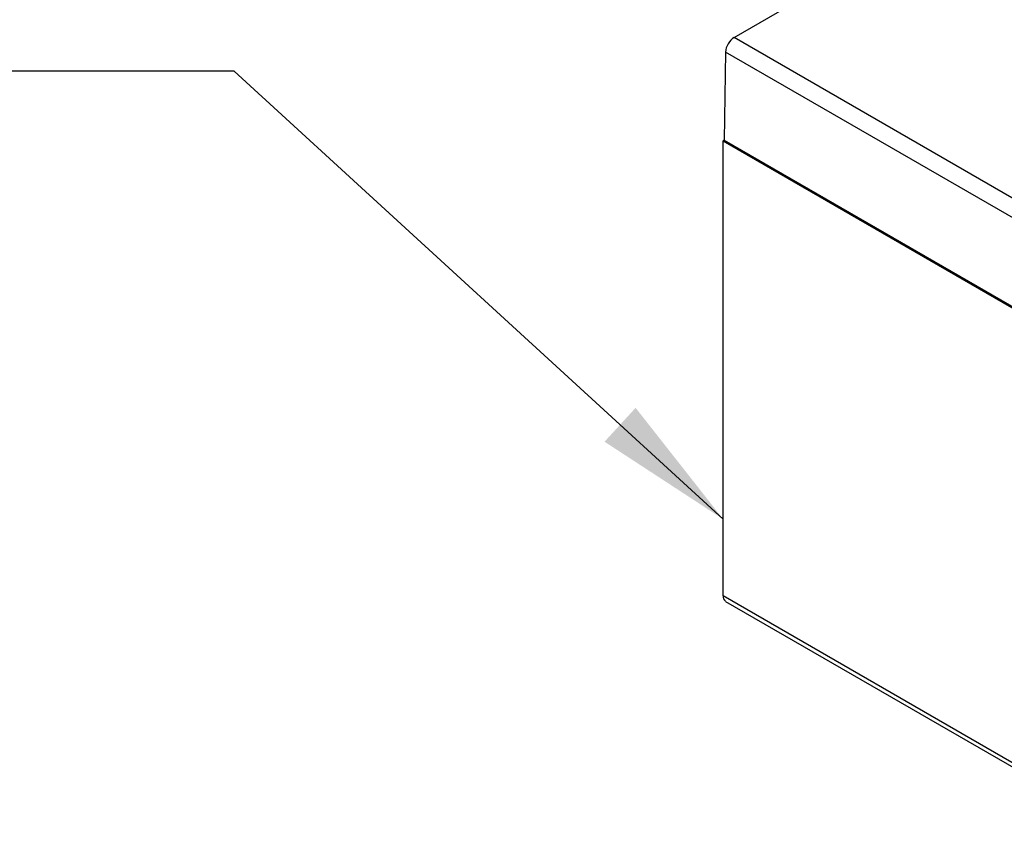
# Model space of a CAD drawing. Header units: millimetres. Extents: x 0 to 432, y 0 to 279.
# Tile 30 of 33: x 365 to 390, y 209 to 229. Entities that reach past the tile are written whole.
import ezdxf

# ---------------------------------------------------------------- set-up
doc = ezdxf.new("R2010")
doc.units = ezdxf.units.MM
doc.linetypes.add('SLD-Solid', pattern=[0])
doc.layers.add('TEXT', color=140, linetype='SLD-Solid', lineweight=25)
doc.styles.get("Standard").update_dxf_attribs({"font": 'GOTHIC.TTF'})
doc.dimstyles.new('SLDDIMSTYLE4', dxfattribs={"dimtxt": 0.18, "dimasz": 3.5, "dimexe": 0, "dimexo": 0.0625, "dimgap": 0, "dimtad": 0, "dimtih": 1, "dimtoh": 1, "dimdec": 0, "dimrnd": 1e-09, "dimzin": 0, "dimdsep": 46, "dimtxsty": 'Standard', "dimsah": 1, "dimcen": 0.09, "dimadec": 0, "dimazin": 0, "dimtfac": 3.5, "dimtdec": 0, "dimtofl": 0, "dimtmove": 0, "dimatfit": 3, "dimfxl": 0, "dimfrac": 2, "dimtolj": 1, "dimtzin": 0, "dimarcsym": 0})

msp = doc.modelspace()

# ---------------------------------------------------------------- linework, layer by layer
for p, q in [((382.969, 228.681), (386.189, 230.54)), ((394.769, 221.869), (382.969, 228.681)), ((382.755, 228.317), (382.721, 226.11)), ((394.645, 221.453), (382.755, 228.317)), ((382.721, 226.11), (382.695, 226.095)), ((382.695, 226.095), (397.579, 217.502)), ((382.695, 214.704), (382.695, 226.095)), ((382.721, 226.11), (390.401, 221.677)), ((393.337, 208.561), (382.695, 214.704)), ((382.757, 214.567), (393.249, 208.51))]:
    msp.add_line(p, q)
msp.add_arc((382.845, 214.69), 0.151, 174.3801, 234.3077)
msp.add_ellipse((382.967, 228.438), major_axis=(0.152, 0.259), ratio=0.572322, start_param=0.789605, end_param=2.351675)

# ---------------------------------------------------------------- leaders
at = {"layer": 'TEXT'}
msp.add_leader([(382.695, 216.623), (370.453, 227.836), (364.103, 227.836)], dimstyle='SLDDIMSTYLE4', dxfattribs=at)

doc.saveas('drawing.dxf')
